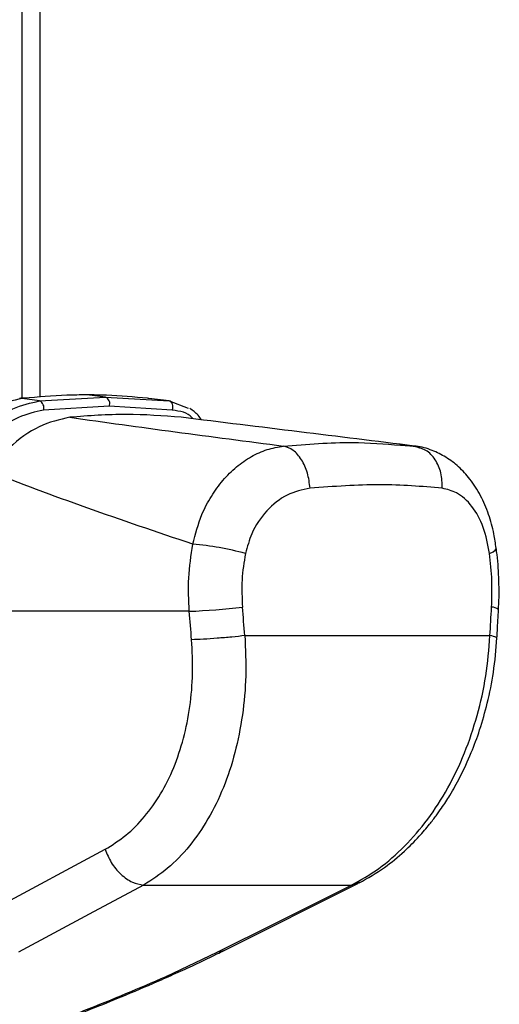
# Paper-space layout '2.5M DUO Wall Base Bracket' of a CAD drawing. Header units: millimetres. Extents: x 20 to 18989, y 40 to 14956.
# Tile 36 of 109: x 6921 to 7012, y 5790 to 5975. Entities that reach past the tile are written whole.
import ezdxf

# ---------------------------------------------------------------- set-up
doc = ezdxf.new("R2010")
doc.units = ezdxf.units.MM

psp = doc.layouts.new('2.5M DUO Wall Base Bracket')

# ---------------------------------------------------------------- linework, layer by layer
at = {"color": 8, "linetype": 'Continuous', "lineweight": 25, "ltscale": 2}
for p, q in [((6921.84, 5903.69), (6921.84, 6408.56)), ((6985.35, 5812.46), (6983.92, 5811.99))]:
    psp.add_line(p, q, dxfattribs=at)
at = {"color": 7, "linetype": 'Continuous', "lineweight": 25, "ltscale": 2}
for p, q in [((6925.18, 6408.56), (6925.18, 5903.89)), ((6921.48, 5903.65), (6921.38, 5903.64)), ((6921.67, 5903.68), (6921.46, 5903.65)), ((6921.9, 5903.65), (6921.81, 5903.64)), ((6925.08, 5903.17), (6921.81, 5903.64)), ((6922.11, 5903.67), (6921.9, 5903.65)), ((6925.08, 5903.17), (6937.54, 5903.87)), ((6937.54, 5903.87), (6934.01, 5904.31)), ((6937.54, 5903.87), (6949.52, 5903.17)), ((6945.65, 5903.65), (6945.46, 5903.67)), ((6945.73, 5903.64), (6945.65, 5903.65)), ((6949.52, 5903.17), (6945.73, 5903.64)), ((6938.23, 5902.16), (6925.84, 5901.45)), ((6950.14, 5901.45), (6938.23, 5902.16)), ((6949.52, 5903.17), (6953.12, 5901.81)), ((6996.84, 5894.42), (6992.95, 5894.97)), ((6993.16, 5894.82), (6995.79, 5894.67)), ((6996.8, 5894.29), (6995.79, 5894.67)), ((6953.34, 5863.56), (6896.5, 5863.56)), ((6963.83, 5858.97), (7010.03, 5858.97)), ((6913.88, 5806.06), (6937.48, 5818.72)), ((6959.91, 5799.67), (6985.24, 5812.34)), ((6944.71, 5811.99), (6983.92, 5811.99)), ((6948.95, 5794.79), (6958.58, 5799.32))]:
    psp.add_line(p, q, dxfattribs=at)
at = {"color": 7, "linetype": 'Continuous', "lineweight": 25, "ltscale": 2, "flags": 128}
for points in [[(6921.81, 5903.64), (6921.51, 5903.66), (6921.36, 5903.65)], [(6922.11, 5903.67), (6921.81, 5903.69), (6921.67, 5903.68)], [(6950.14, 5901.45), (6950.23, 5901.73), (6950.26, 5902.01), (6950.24, 5902.3), (6950.18, 5902.57), (6950.07, 5902.8), (6949.91, 5902.99), (6949.73, 5903.11), (6949.52, 5903.17)], [(6944.71, 5811.99), (6934.47, 5806.49), (6921.13, 5799.32)], [(6958.58, 5799.32), (6969.58, 5804.82), (6983.92, 5811.99)]]:
    psp.add_lwpolyline(points, dxfattribs=at)
at = {"color": 8, "linetype": 'Continuous', "lineweight": 25, "ltscale": 2, "flags": 128}
for points in [[(6921.9, 5903.65), (6921.6, 5903.67), (6921.48, 5903.66)], [(7009.96, 5874.44), (7010.6, 5874.75), (7011.02, 5875.05), (7011.22, 5875.33), (7011.23, 5875.44)], [(6959.91, 5799.67), (6959.5, 5799.5), (6958.58, 5799.32)], [(6949.94, 5794.97), (6949.52, 5794.84), (6948.95, 5794.79)]]:
    psp.add_lwpolyline(points, dxfattribs=at)
at = {"color": 7, "linetype": 'Continuous', "lineweight": 25, "ltscale": 4}
for centre, radius, start, end in [((6937.08, 5902.69), 1.27, 335.1185, 68.8416), ((6924.58, 5901.92), 1.35, 339.6287, 68.0375), ((6949.43, 5821.48), 54.91, 74.6896, 85.2397), ((6948.68, 5989.96), 126.49, 272.1105, 276.6672)]:
    psp.add_arc(centre, radius, start, end, dxfattribs=at)
at = {"color": 8, "linetype": 'Continuous', "lineweight": 25, "ltscale": 4}
psp.add_arc((7010.44, 5862.47), 1.86, 50.0604, 93.3466, dxfattribs=at)
at = {"color": 7, "linetype": 'Continuous', "lineweight": 25, "ltscale": 4}
for centre, major_axis, ratio, start_param, end_param in [((6873.04, 5537.44), (-116.8, 1617.42), 0.071472, 4.907349, 4.910728), ((6873.04, 5537.44), (116.8, 1617.42), 0.071472, 4.917671, 4.921051), ((6867.41, 5536.67), (-111.06, 1617.42), 0.068026, 4.907839, 4.911218)]:
    psp.add_ellipse(centre, major_axis=major_axis, ratio=ratio, start_param=start_param, end_param=end_param, dxfattribs=at)
at = {"color": 7, "linetype": 'Continuous', "lineweight": 25, "ltscale": 2}
for points, knots in [([(6921.81, 5903.64), (6920.11, 5903.26), (6916.73, 5902.5), (6911.98, 5899.34), (6909.3, 5896.75), (6908.19, 5895.68)], [0, 0, 0, 0, 0.3736, 0.740943, 1, 1, 1, 1]), ([(6934.01, 5904.31), (6932.75, 5904.3), (6928.84, 5904.26), (6924.83, 5903.91), (6922.11, 5903.67)], [0, 0, 0, 0, 0.32125, 1, 1, 1, 1]), ([(6945.46, 5903.67), (6942.91, 5903.91), (6939.14, 5904.26), (6935.26, 5904.3), (6934.01, 5904.31)], [0, 0, 0, 0, 0.67875, 1, 1, 1, 1]), ([(6911.2, 5894.81), (6912.47, 5896.07), (6915.27, 5898.86), (6920.12, 5902.06), (6923.43, 5902.8), (6925.08, 5903.17)], [0, 0, 0, 0, 0.291568, 0.64553, 1, 1, 1, 1]), ([(6925.84, 5901.45), (6924.28, 5901.1), (6921.15, 5900.39), (6916.51, 5897.32), (6913.83, 5894.67), (6912.61, 5893.47)], [0, 0, 0, 0, 0.352553, 0.70637, 1, 1, 1, 1]), ([(6955.62, 5899.63), (6955.43, 5899.92), (6954.87, 5900.79), (6954.01, 5901.37), (6953.44, 5901.75)], [0, 0, 0, 0, 0.336327, 1, 1, 1, 1]), ([(6930.8, 5900.09), (6928.88, 5899.66), (6925.04, 5898.8), (6919.66, 5894.9), (6916.64, 5891.47), (6915.31, 5889.96)], [0, 0, 0, 0, 0.358424, 0.716901, 1, 1, 1, 1]), ([(6951.81, 5900.09), (6948.38, 5900.36), (6941.5, 5900.9), (6934.37, 5900.37), (6930.8, 5900.09)], [0, 0, 0, 0, 0.498544, 1, 1, 1, 1]), ([(6930.8, 5900.09), (6937.38, 5899.18), (6950.56, 5897.35), (6964.25, 5895.56), (6971.09, 5894.67)], [0, 0, 0, 0, 0.499853, 1, 1, 1, 1]), ([(6995.79, 5894.67), (6988.58, 5895.56), (6974.15, 5897.35), (6959.25, 5899.18), (6951.81, 5900.09)], [0, 0, 0, 0, 0.4998773, 1, 1, 1, 1]), ([(6953.99, 5876.2), (6954.49, 5878.11), (6955.33, 5881.31), (6957.44, 5885.27), (6959.63, 5888.3), (6962.19, 5890.83), (6965.01, 5892.78), (6968.01, 5894.14), (6970.07, 5894.49), (6971.09, 5894.67)], [0, 0, 0, 0, 0.1964624, 0.3301525, 0.4638467, 0.5979341, 0.7320254, 0.8660126, 1, 1, 1, 1]), ([(6976.11, 5886.73), (6975.99, 5887.71), (6975.74, 5889.67), (6974.55, 5892.2), (6972.96, 5894.07), (6971.71, 5894.47), (6971.09, 5894.67)], [0, 0, 0, 0, 0.250001, 0.500002, 0.750002, 1, 1, 1, 1]), ([(7011.18, 5875.44), (7011.06, 5876.34), (7010.78, 5878.54), (7009.82, 5881.88), (7008.34, 5885.37), (7006.42, 5888.38), (7004.2, 5890.79), (7001.8, 5892.64), (6999.08, 5893.93), (6997.04, 5894.6), (6995.9, 5894.64), (6995.8, 5894.64)], [0, 0, 0, 0, 0.09496, 0.230794, 0.371616, 0.513299, 0.635458, 0.752039, 0.865802, 0.988226, 1, 1, 1, 1]), ([(6953.99, 5876.2), (6947.24, 5878.47), (6933.73, 5883.03), (6921.45, 5887.65), (6915.31, 5889.96)], [0, 0, 0, 0, 0.499404, 1, 1, 1, 1]), ([(6976.11, 5886.73), (6974.64, 5886.42), (6971.71, 5885.79), (6967.82, 5882.69), (6965.1, 5878.73), (6964.28, 5875.71), (6963.93, 5874.44)], [0, 0, 0, 0, 0.273074, 0.542989, 0.807447, 1, 1, 1, 1]), ([(7001.04, 5886.73), (6997.2, 5887.06), (6989.56, 5887.72), (6980.58, 5887.06), (6976.11, 5886.73)], [0, 0, 0, 0, 0.502298, 1, 1, 1, 1]), ([(7009.96, 5874.44), (7009.62, 5876.14), (7008.95, 5879.56), (7006.71, 5883.52), (7004, 5886.03), (7001.95, 5886.51), (7001.04, 5886.73)], [0, 0, 0, 0, 0.2578164, 0.5195243, 0.7870051, 1, 1, 1, 1]), ([(6953.34, 5863.56), (6953.24, 5865.65), (6953.04, 5869.9), (6953.67, 5874.08), (6953.99, 5876.2)], [0, 0, 0, 0, 0.4934776, 1, 1, 1, 1]), ([(7011.62, 5863.89), (7011.63, 5864.04), (7011.79, 5865.82), (7011.73, 5869.3), (7011.55, 5873.02), (7011.26, 5875.04), (7011.2, 5875.44)], [0, 0, 0, 0, 0.039264, 0.464573, 0.891976, 1, 1, 1, 1]), ([(6963.93, 5874.44), (6963.66, 5872.8), (6963.11, 5869.45), (6963.28, 5866.05), (6963.36, 5864.33)], [0, 0, 0, 0, 0.4927204, 1, 1, 1, 1]), ([(7010.33, 5864.33), (7010.39, 5866), (7010.5, 5869.4), (7010.14, 5872.75), (7009.96, 5874.44)], [0, 0, 0, 0, 0.492692, 1, 1, 1, 1]), ([(7011.35, 5858.54), (7011.37, 5858.98), (7011.47, 5860.77), (7011.56, 5862.55), (7011.64, 5863.89)], [0, 0, 0, 0, 0.250063, 1, 1, 1, 1]), ([(6963.83, 5858.97), (6963.93, 5856.44), (6964.15, 5851.39), (6963.46, 5843.96), (6962.06, 5836.86), (6959.88, 5830.24), (6956.98, 5824.32), (6953.43, 5819.21), (6949.35, 5814.94), (6946.26, 5812.97), (6944.71, 5811.99)], [0, 0, 0, 0, 0.125078, 0.249956, 0.375349, 0.500002, 0.625552, 0.749896, 0.87499, 1, 1, 1, 1]), ([(6963.83, 5858.97), (6963.02, 5858.88), (6961.4, 5858.7), (6958.61, 5858.46), (6955.91, 5858.28), (6954.49, 5858.23), (6953.78, 5858.2)], [0, 0, 0, 0, 0.25, 0.499999, 0.749998, 1, 1, 1, 1]), ([(6983.92, 5811.99), (6985.67, 5812.96), (6989.16, 5814.92), (6993.99, 5819.17), (6998.38, 5824.26), (7002.2, 5830.19), (7005.34, 5836.79), (7007.73, 5843.91), (7009.41, 5851.35), (7009.82, 5856.43), (7010.03, 5858.97)], [0, 0, 0, 0, 0.124254, 0.248755, 0.373673, 0.498312, 0.623951, 0.748648, 0.874353, 1, 1, 1, 1]), ([(6937.48, 5818.72), (6938.8, 5819.54), (6941.46, 5821.19), (6944.96, 5824.77), (6948.02, 5829.05), (6950.5, 5834.02), (6952.35, 5839.58), (6953.54, 5845.56), (6954.1, 5851.82), (6953.88, 5856.07), (6953.78, 5858.2)], [0, 0, 0, 0, 0.124405, 0.249474, 0.373855, 0.49899, 0.623387, 0.749223, 0.874701, 1, 1, 1, 1]), ([(6985.37, 5812.41), (6986.99, 5813.32), (6989.94, 5814.98), (6993.68, 5818.08), (6996.47, 5820.88), (6998.43, 5823.17), (6999.83, 5824.98), (7001.11, 5826.77), (7002.65, 5829.15), (7004.58, 5832.59), (7006.48, 5836.71), (7008.2, 5841.38), (7009.64, 5846.43), (7010.82, 5852.24), (7011.17, 5856.37), (7011.35, 5858.54)], [0, 0, 0, 0, 0.114063, 0.208423, 0.284034, 0.340127, 0.376878, 0.409397, 0.460532, 0.530919, 0.620286, 0.699089, 0.788622, 0.889186, 1, 1, 1, 1]), ([(6937.48, 5818.72), (6937.83, 5817.87), (6938.54, 5816.12), (6940.4, 5813.92), (6942.57, 5812.37), (6944.01, 5812.11), (6944.71, 5811.99)], [0, 0, 0, 0, 0.241933, 0.500002, 0.758067, 1, 1, 1, 1]), ([(6949.94, 5794.98), (6951.1, 5795.5), (6954.1, 5796.84), (6957.38, 5798.41), (6959.45, 5799.45), (6959.9, 5799.67)], [0, 0, 0, 0, 0.3314675, 0.856769, 1, 1, 1, 1]), ([(6913.48, 5794.79), (6911.44, 5793.38), (6907.57, 5790.7), (6903, 5786.84), (6900.66, 5784.05), (6900.01, 5782.2), (6900.17, 5781.09), (6901.24, 5780.28), (6903.47, 5779.97), (6906.51, 5780.15), (6910.9, 5780.93), (6915.83, 5782.22), (6920.77, 5783.75), (6926.57, 5785.72), (6933.54, 5788.32), (6941.47, 5791.53), (6946.46, 5793.7), (6948.95, 5794.79)], [0, 0, 0, 0, 0.120044, 0.227172, 0.333836, 0.373923, 0.413905, 0.46098, 0.495719, 0.530459, 0.571625, 0.631694, 0.677742, 0.723854, 0.815672, 0.907871, 1, 1, 1, 1]), ([(6902.15, 5779.6), (6902.59, 5779.59), (6903.98, 5779.57), (6906.51, 5779.89), (6909.74, 5780.47), (6913.14, 5781.28), (6916.81, 5782.3), (6920.79, 5783.54), (6925.26, 5785.05), (6930.26, 5786.86), (6935.77, 5788.99), (6941.78, 5791.45), (6946.58, 5793.48), (6949.32, 5794.7), (6949.94, 5794.98)], [0, 0, 0, 0, 0.029277, 0.092774, 0.154214, 0.218204, 0.287709, 0.365064, 0.451634, 0.555865, 0.673588, 0.803736, 0.956052, 1, 1, 1, 1])]:
    psp.add_open_spline(points, degree=3, knots=knots, dxfattribs=at)
at = {"color": 8, "linetype": 'Continuous', "lineweight": 25, "ltscale": 2}
for points, knots in [([(6954.01, 5899.82), (6953.96, 5899.89), (6953.11, 5901), (6951.58, 5901.24), (6950.14, 5901.45)], [0, 0, 0, 0, 0.0623069, 1, 1, 1, 1]), ([(6971.09, 5894.67), (6975.52, 5895.03), (6983.42, 5895.66), (6990.19, 5895.08), (6993.16, 5894.82)], [0, 0, 0, 0, 0.5607256, 1, 1, 1, 1]), ([(7001.04, 5886.73), (7001, 5887.71), (7000.94, 5889.68), (6999.77, 5892.18), (6998.32, 5893.84), (6997.19, 5894.17), (6996.8, 5894.29)], [0, 0, 0, 0, 0.283271, 0.566543, 0.849813, 1, 1, 1, 1]), ([(7011.25, 5858.54), (7011.25, 5858.59), (7011.25, 5858.72), (7010.48, 5858.88), (7010.03, 5858.97)], [0, 0, 0, 0, 0.415349, 1, 1, 1, 1])]:
    psp.add_open_spline(points, degree=3, knots=knots, dxfattribs=at)

doc.saveas('drawing.dxf')
